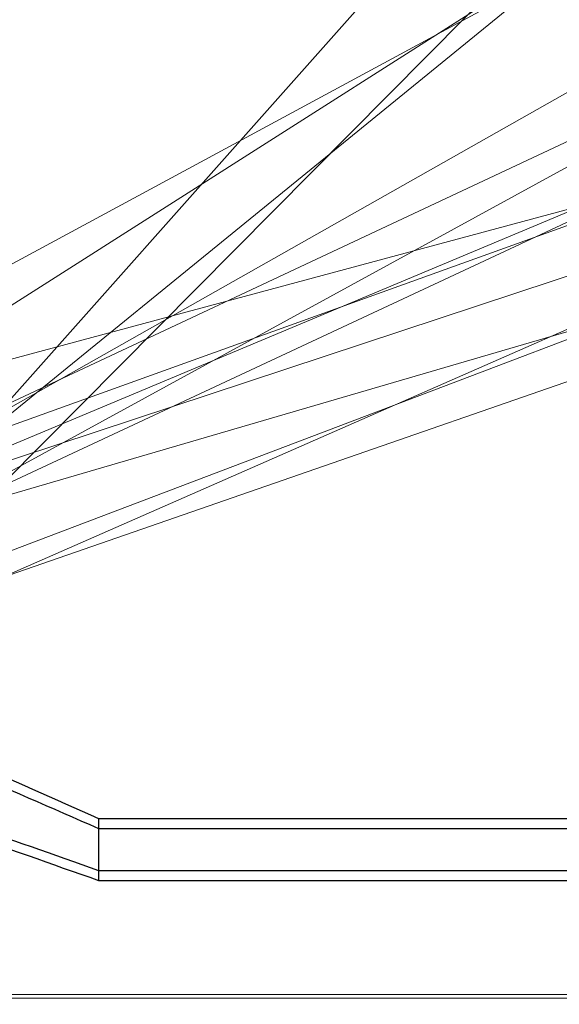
# Model space of a CAD drawing. Header units: millimetres. Extents: x 0 to 1340, y 0 to 800.
# Tile 82 of 100: x 386 to 459, y 519 to 652. Entities that reach past the tile are written whole.
import ezdxf

# ---------------------------------------------------------------- set-up
doc = ezdxf.new("R2010")
doc.units = ezdxf.units.MM
for name, color, linetype, lineweight, true_color in [('CONTEXT', 7, 'Continuous', 18, 0xa5a5a5), ('DUCT', 7, 'Continuous', 30, 0x5a6ec8), ('THIN', 7, 'Continuous', 13, 0x6e6e6e)]:
    doc.layers.add(name, color=color, linetype=linetype, lineweight=lineweight, true_color=true_color)

msp = doc.modelspace()

# ---------------------------------------------------------------- linework, layer by layer
at = {"layer": 'CONTEXT'}
for points in [[(305.33, 520.5), (655, 520.5)], [(305.33, 520), (655, 520)]]:
    msp.add_lwpolyline(points, dxfattribs=at)
at = {"layer": 'DUCT'}
for points in [[(383.67, 548.5), (384.85, 547.98), (386.03, 547.47), (387.21, 546.95), (388.39, 546.44), (389.58, 545.92), (390.76, 545.41), (391.94, 544.89), (393.12, 544.38), (394.3, 543.86), (395.48, 543.35), (396.67, 542.83)], [(384.47, 549.57), (385.58, 549.08), (386.68, 548.58), (387.79, 548.09), (388.9, 547.6), (390.01, 547.11), (391.12, 546.62), (392.23, 546.13), (393.34, 545.64), (394.45, 545.15), (395.56, 544.66), (396.67, 544.17)], [(379.67, 543.17), (380.8, 542.77), (381.93, 542.37), (383.07, 541.97), (384.2, 541.57), (385.33, 541.17), (386.47, 540.77), (387.6, 540.37), (388.73, 539.97), (389.87, 539.57), (391, 539.17), (392.13, 538.77), (393.27, 538.37), (394.4, 537.97), (395.53, 537.57), (396.67, 537.17)], [(396.67, 544.17), (396.67, 543.94), (396.67, 543.72), (396.67, 543.5), (396.67, 543.28), (396.67, 543.06), (396.67, 542.83)], [(396.67, 544.17), (521.67, 544.17)], [(378.87, 542.1), (380.05, 541.68), (381.24, 541.26), (382.43, 540.85), (383.61, 540.43), (384.8, 540.01), (385.99, 539.59), (387.17, 539.18), (388.36, 538.76), (389.55, 538.34), (390.73, 537.92), (391.92, 537.5), (393.11, 537.09), (394.29, 536.67), (395.48, 536.25), (396.67, 535.83)], [(396.67, 542.83), (396.67, 537.17)], [(396.67, 542.83), (464.37, 542.83)], [(396.67, 537.17), (396.67, 536.94), (396.67, 536.72), (396.67, 536.5), (396.67, 536.28), (396.67, 536.06), (396.67, 535.83)], [(396.67, 537.17), (464.17, 537.17)], [(396.67, 535.83), (464.17, 535.83)]]:
    msp.add_lwpolyline(points, dxfattribs=at)
at = {"layer": 'THIN'}
for points in [[(504.63, 735.33), (300.72, 506)], [(528.7, 735.33), (301.25, 506)], [(552.78, 735.33), (312.67, 539.92)], [(576.85, 735.33), (319.67, 571.67)], [(600.93, 735.33), (330.17, 589.17)], [(625, 735.33), (335.7, 571.67)], [(649.07, 735.33), (336.48, 564.42)], [(673.15, 735.33), (337.23, 577.78)], [(697.22, 735.33), (338.33, 567.71)], [(721.3, 735.33), (338.67, 575)], [(745.37, 735.33), (338.67, 556.83)], [(769.44, 735.33), (340.42, 581)], [(793.52, 735.33), (341.58, 563.75)], [(817.59, 735.33), (344.83, 579.17)], [(841.67, 735.33), (346.67, 563.75)], [(865.74, 735.33), (347.06, 595.74)], [(889.81, 735.33), (352.5, 578.33)]]:
    msp.add_lwpolyline(points, dxfattribs=at)

doc.saveas('drawing.dxf')
